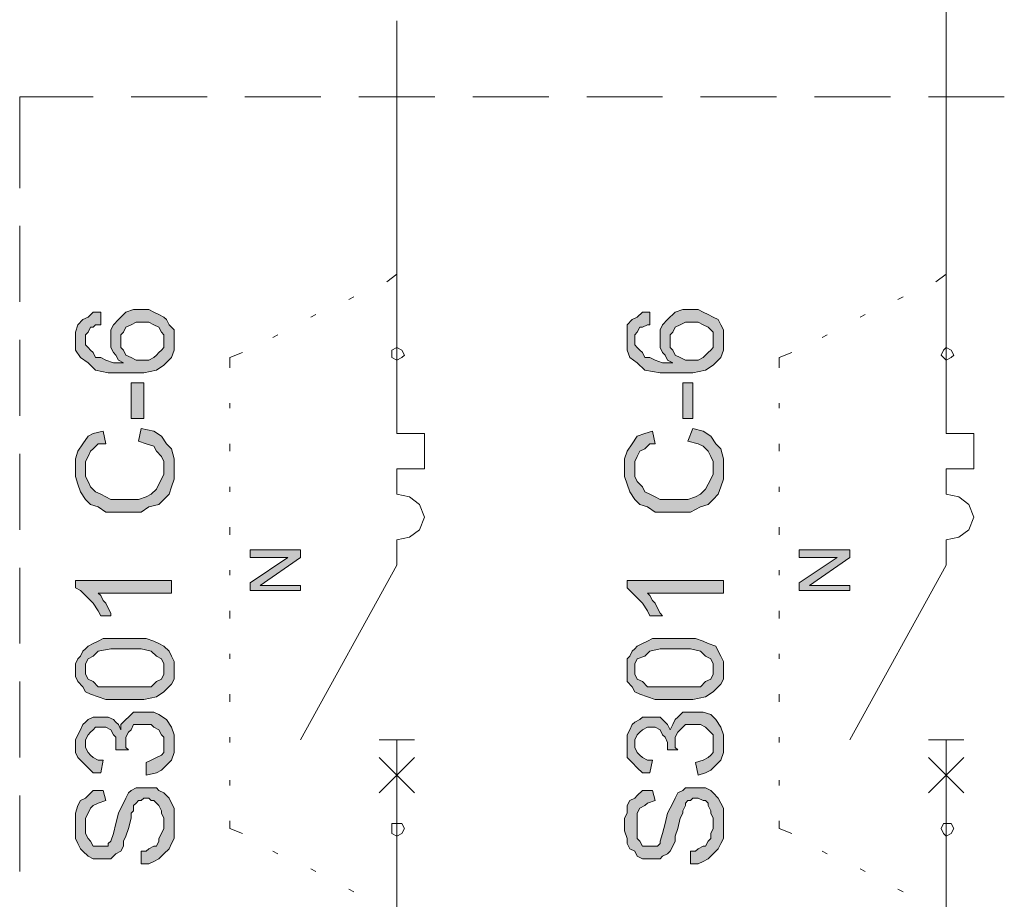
# Model space of a CAD drawing. Header units: millimetres. Extents: x 74583 to 75292, y 11361 to 11727.
# Tile 73 of 85: x 75211.61 to 75215.72, y 11714.7 to 11718.38. Entities that reach past the tile are written whole.
import ezdxf

# ---------------------------------------------------------------- set-up
doc = ezdxf.new("R2010")
doc.units = ezdxf.units.MM
doc.layers.add('C00-00-00', color=7, linetype='Continuous')

msp = doc.modelspace()

# ---------------------------------------------------------------- hatches: boundary and pattern name
at = {"layer": 'C00-00-00'}
h = msp.add_hatch(color=256, dxfattribs=at)
h.paths.add_polyline_path([(75211.944, 11717.1528), (75211.944, 11717.0999), (75211.9228, 11717.0999), (75211.9122, 11717.0893), (75211.9016, 11717.0893), (75211.8911, 11717.0681), (75211.8805, 11717.0575), (75211.8805, 11717.0152), (75211.8911, 11717.0046), (75211.9016, 11716.994), (75211.9122, 11716.9835), (75211.9228, 11716.9623), (75211.944, 11716.9623), (75211.9651, 11716.9517), (75211.9969, 11716.9411), (75212.0392, 11716.9411), (75212.0181, 11716.9517), (75212.0075, 11716.9729), (75211.9969, 11716.9835), (75211.9863, 11717.0046), (75211.9863, 11717.0787), (75211.9969, 11717.0999), (75212.0181, 11717.121), (75212.0498, 11717.1528), (75212.0816, 11717.1634), (75212.1451, 11717.1634), (75212.1662, 11717.1528), (75212.1874, 11717.1422), (75212.2086, 11717.1316), (75212.2191, 11717.121), (75212.2297, 11717.0999), (75212.2509, 11717.0787), (75212.2509, 11716.994), (75212.2403, 11716.9623), (75212.2086, 11716.9305), (75212.1768, 11716.9094), (75212.1239, 11716.8988), (75211.9757, 11716.8988), (75211.9228, 11716.9094), (75211.8911, 11716.9411), (75211.8593, 11716.9623), (75211.8381, 11716.994), (75211.8381, 11717.0681), (75211.8487, 11717.0999), (75211.8699, 11717.121), (75211.8911, 11717.1316), (75211.9122, 11717.1528)])
h.paths.add_polyline_path([(75212.1133, 11716.9517), (75212.1451, 11716.9517), (75212.1662, 11716.9623), (75212.1768, 11716.9729), (75212.1874, 11716.9835), (75212.198, 11716.994), (75212.2086, 11717.0046), (75212.2086, 11717.0575), (75212.198, 11717.0681), (75212.1874, 11717.0893), (75212.1662, 11717.0999), (75212.1451, 11717.1105), (75212.0921, 11717.1105), (75212.071, 11717.0999), (75212.0498, 11717.0893), (75212.0392, 11717.0681), (75212.0286, 11717.0575), (75212.0286, 11717.0046), (75212.0392, 11716.994), (75212.0498, 11716.9729), (75212.071, 11716.9623), (75212.0921, 11716.9517)])
h = msp.add_hatch(color=256, dxfattribs=at)
h.paths.add_polyline_path([(75214.2406, 11717.1528), (75214.2406, 11717.0999), (75214.23, 11717.0999), (75214.2088, 11717.0893), (75214.1982, 11717.0893), (75214.1876, 11717.0681), (75214.1771, 11717.0575), (75214.1771, 11717.0152), (75214.1876, 11717.0046), (75214.1982, 11716.994), (75214.2088, 11716.9835), (75214.2194, 11716.9623), (75214.2406, 11716.9623), (75214.2617, 11716.9517), (75214.2935, 11716.9411), (75214.3358, 11716.9411), (75214.3146, 11716.9517), (75214.3041, 11716.9729), (75214.2935, 11716.9835), (75214.2829, 11717.0046), (75214.2829, 11717.0787), (75214.2935, 11717.0999), (75214.3146, 11717.121), (75214.3464, 11717.1528), (75214.3781, 11717.1634), (75214.4416, 11717.1634), (75214.4628, 11717.1528), (75214.484, 11717.1422), (75214.5051, 11717.1316), (75214.5263, 11717.121), (75214.5369, 11717.0999), (75214.5475, 11717.0787), (75214.5475, 11716.994), (75214.5369, 11716.9623), (75214.5051, 11716.9305), (75214.4734, 11716.9094), (75214.4205, 11716.8988), (75214.2829, 11716.8988), (75214.2194, 11716.9094), (75214.1876, 11716.9411), (75214.1559, 11716.9623), (75214.1453, 11716.994), (75214.1453, 11717.0999), (75214.1665, 11717.121), (75214.1876, 11717.1316), (75214.2088, 11717.1528)])
h.paths.add_polyline_path([(75214.4099, 11716.9517), (75214.4416, 11716.9517), (75214.4628, 11716.9623), (75214.4734, 11716.9729), (75214.484, 11716.9835), (75214.4946, 11716.994), (75214.5051, 11717.0046), (75214.5051, 11717.0681), (75214.484, 11717.0893), (75214.4628, 11717.0999), (75214.4416, 11717.1105), (75214.3887, 11717.1105), (75214.3676, 11717.0999), (75214.3464, 11717.0893), (75214.3358, 11717.0681), (75214.3252, 11717.0575), (75214.3252, 11717.0046), (75214.3358, 11716.994), (75214.3464, 11716.9729), (75214.3676, 11716.9623), (75214.3887, 11716.9517)])
h = msp.add_hatch(color=256, dxfattribs=at)
h.dxf.hatch_style = 2
h.paths.add_polyline_path([(75212.1239, 11716.7083), (75212.1239, 11716.8565), (75212.071, 11716.8565), (75212.071, 11716.7083)])
h = msp.add_hatch(color=256, dxfattribs=at)
h.dxf.hatch_style = 2
h.paths.add_polyline_path([(75214.4205, 11716.7083), (75214.4205, 11716.8565), (75214.3781, 11716.8565), (75214.3781, 11716.7083)])
h = msp.add_hatch(color=256, dxfattribs=at)
h.dxf.hatch_style = 2
h.paths.add_polyline_path([(75212.1027, 11716.613), (75212.1133, 11716.666), (75212.1662, 11716.6554), (75212.198, 11716.6342), (75212.2191, 11716.6025), (75212.2403, 11716.5813), (75212.2509, 11716.539), (75212.2509, 11716.4543), (75212.2403, 11716.4225), (75212.2297, 11716.3908), (75212.2086, 11716.3696), (75212.1874, 11716.3485), (75212.1451, 11716.3379), (75212.1133, 11716.3167), (75211.9651, 11716.3167), (75211.9334, 11716.3379), (75211.9016, 11716.3485), (75211.8805, 11716.3696), (75211.8593, 11716.4014), (75211.8487, 11716.4331), (75211.8381, 11716.4649), (75211.8381, 11716.539), (75211.8487, 11716.5707), (75211.8699, 11716.6025), (75211.8911, 11716.6342), (75211.9122, 11716.6448), (75211.9546, 11716.6554), (75211.9651, 11716.6025), (75211.9334, 11716.6025), (75211.9122, 11716.5813), (75211.9016, 11716.5707), (75211.8911, 11716.5495), (75211.8805, 11716.5284), (75211.8805, 11716.4649), (75211.8911, 11716.4437), (75211.9016, 11716.4225), (75211.9228, 11716.4014), (75211.944, 11716.3908), (75211.9651, 11716.3802), (75211.9863, 11716.3696), (75212.1027, 11716.3696), (75212.1345, 11716.3802), (75212.1556, 11716.3908), (75212.1768, 11716.412), (75212.1874, 11716.4331), (75212.198, 11716.4543), (75212.2086, 11716.4755), (75212.2086, 11716.5284), (75212.198, 11716.5495), (75212.1768, 11716.5707), (75212.1662, 11716.5919), (75212.1345, 11716.6025)])
h = msp.add_hatch(color=256, dxfattribs=at)
h.dxf.hatch_style = 2
h.paths.add_polyline_path([(75214.3993, 11716.613), (75214.4205, 11716.666), (75214.4628, 11716.6554), (75214.4946, 11716.6342), (75214.5157, 11716.6025), (75214.5369, 11716.5813), (75214.5475, 11716.539), (75214.5475, 11716.4543), (75214.5369, 11716.4225), (75214.5263, 11716.3908), (75214.5051, 11716.3696), (75214.484, 11716.3485), (75214.4522, 11716.3379), (75214.4099, 11716.3167), (75214.2617, 11716.3167), (75214.23, 11716.3379), (75214.1982, 11716.3485), (75214.1771, 11716.3696), (75214.1559, 11716.4014), (75214.1453, 11716.4331), (75214.1347, 11716.4649), (75214.1347, 11716.539), (75214.1453, 11716.5707), (75214.1665, 11716.6025), (75214.1876, 11716.6342), (75214.2194, 11716.6448), (75214.2511, 11716.6554), (75214.2617, 11716.6025), (75214.2406, 11716.6025), (75214.2194, 11716.5813), (75214.1982, 11716.5707), (75214.1876, 11716.5495), (75214.1771, 11716.5284), (75214.1771, 11716.4649), (75214.1876, 11716.4437), (75214.2088, 11716.4225), (75214.2194, 11716.4014), (75214.2406, 11716.3908), (75214.2617, 11716.3802), (75214.2829, 11716.3696), (75214.3993, 11716.3696), (75214.4311, 11716.3802), (75214.4522, 11716.3908), (75214.4734, 11716.412), (75214.484, 11716.4331), (75214.4946, 11716.4543), (75214.5051, 11716.4755), (75214.5051, 11716.5284), (75214.4946, 11716.5495), (75214.484, 11716.5707), (75214.4628, 11716.5919), (75214.4416, 11716.6025)])
h = msp.add_hatch(color=256, dxfattribs=at)
h.dxf.hatch_style = 2
h.paths.add_polyline_path([(75212.7801, 11715.9886), (75212.5684, 11715.9886), (75212.5684, 11716.0204), (75212.7271, 11716.1262), (75212.5684, 11716.1262), (75212.5684, 11716.158), (75212.7801, 11716.158), (75212.7801, 11716.1262), (75212.6107, 11716.0098), (75212.7801, 11716.0098)])
h = msp.add_hatch(color=256, dxfattribs=at)
h.dxf.hatch_style = 2
h.paths.add_polyline_path([(75215.0766, 11715.9886), (75214.865, 11715.9886), (75214.865, 11716.0204), (75215.0237, 11716.1262), (75214.865, 11716.1262), (75214.865, 11716.158), (75215.0766, 11716.158), (75215.0766, 11716.1262), (75214.9073, 11716.0098), (75215.0766, 11716.0098)])
h = msp.add_hatch(color=256, dxfattribs=at)
h.dxf.hatch_style = 2
h.paths.add_polyline_path([(75212.2403, 11716.031), (75212.2403, 11715.978), (75211.9334, 11715.978), (75211.944, 11715.9675), (75211.9546, 11715.9463), (75211.9651, 11715.9357), (75211.9757, 11715.9145), (75211.9863, 11715.8934), (75211.9863, 11715.8828), (75211.944, 11715.8828), (75211.9334, 11715.904), (75211.9122, 11715.9357), (75211.9016, 11715.9463), (75211.8805, 11715.9675), (75211.8593, 11715.9886), (75211.8381, 11715.9992), (75211.8381, 11716.031)])
h = msp.add_hatch(color=256, dxfattribs=at)
h.dxf.hatch_style = 2
h.paths.add_polyline_path([(75214.5475, 11716.031), (75214.5475, 11715.978), (75214.23, 11715.978), (75214.2406, 11715.9675), (75214.2511, 11715.9463), (75214.2617, 11715.9357), (75214.2723, 11715.9145), (75214.2829, 11715.8934), (75214.2935, 11715.8828), (75214.2406, 11715.8828), (75214.23, 11715.904), (75214.2088, 11715.9357), (75214.1982, 11715.9463), (75214.1771, 11715.9675), (75214.1559, 11715.9886), (75214.1453, 11715.9992), (75214.1453, 11716.031)])
h = msp.add_hatch(color=256, dxfattribs=at)
h.paths.add_polyline_path([(75212.0498, 11715.5335), (75211.9651, 11715.5335), (75211.9334, 11715.5441), (75211.9016, 11715.5547), (75211.8805, 11715.5653), (75211.8699, 11715.5865), (75211.8487, 11715.6076), (75211.8381, 11715.6288), (75211.8381, 11715.6817), (75211.8487, 11715.7029), (75211.8593, 11715.7135), (75211.8699, 11715.7346), (75211.8805, 11715.7452), (75211.8911, 11715.7558), (75211.9122, 11715.7664), (75211.9334, 11715.777), (75211.9546, 11715.7875), (75212.1345, 11715.7875), (75212.1662, 11715.777), (75212.1874, 11715.7664), (75212.2086, 11715.7558), (75212.2297, 11715.7346), (75212.2403, 11715.7135), (75212.2509, 11715.6923), (75212.2509, 11715.6182), (75212.2403, 11715.597), (75212.2086, 11715.5653), (75212.1768, 11715.5441), (75212.1239, 11715.5335)])
h.paths.add_polyline_path([(75212.0498, 11715.5865), (75212.1556, 11715.5865), (75212.1768, 11715.6076), (75212.198, 11715.6182), (75212.2086, 11715.6394), (75212.2086, 11715.6817), (75212.198, 11715.7029), (75212.1768, 11715.7135), (75212.1556, 11715.7346), (75212.1133, 11715.7452), (75211.9863, 11715.7452), (75211.9334, 11715.7346), (75211.9122, 11715.7135), (75211.8911, 11715.7029), (75211.8805, 11715.6817), (75211.8805, 11715.6394), (75211.8911, 11715.6182), (75211.9122, 11715.6076), (75211.9334, 11715.5865)])
h = msp.add_hatch(color=256, dxfattribs=at)
h.paths.add_polyline_path([(75214.3464, 11715.5335), (75214.2617, 11715.5335), (75214.23, 11715.5441), (75214.1982, 11715.5547), (75214.1771, 11715.5653), (75214.1665, 11715.5865), (75214.1453, 11715.6076), (75214.1453, 11715.7029), (75214.1559, 11715.7135), (75214.1665, 11715.7346), (75214.1771, 11715.7452), (75214.1876, 11715.7558), (75214.2088, 11715.7664), (75214.23, 11715.777), (75214.2511, 11715.7875), (75214.4311, 11715.7875), (75214.4628, 11715.777), (75214.484, 11715.7664), (75214.5157, 11715.7558), (75214.5263, 11715.7346), (75214.5369, 11715.7135), (75214.5475, 11715.6923), (75214.5475, 11715.6182), (75214.5369, 11715.597), (75214.5051, 11715.5653), (75214.4734, 11715.5441), (75214.4205, 11715.5335)])
h.paths.add_polyline_path([(75214.3464, 11715.5865), (75214.4522, 11715.5865), (75214.4734, 11715.6076), (75214.4946, 11715.6182), (75214.5051, 11715.6394), (75214.5051, 11715.6817), (75214.4946, 11715.7029), (75214.4734, 11715.7135), (75214.4522, 11715.7346), (75214.4099, 11715.7452), (75214.2829, 11715.7452), (75214.2406, 11715.7346), (75214.2194, 11715.7135), (75214.1876, 11715.7029), (75214.1771, 11715.6817), (75214.1771, 11715.6394), (75214.1876, 11715.6182), (75214.2088, 11715.6076), (75214.23, 11715.5865)])
h = msp.add_hatch(color=256, dxfattribs=at)
h.dxf.hatch_style = 2
h.paths.add_polyline_path([(75212.1345, 11715.216), (75212.1345, 11715.269), (75212.1556, 11715.2795), (75212.1768, 11715.2901), (75212.198, 11715.3007), (75212.2086, 11715.3113), (75212.2086, 11715.3748), (75212.198, 11715.3854), (75212.1874, 11715.4065), (75212.1662, 11715.4171), (75212.1556, 11715.4277), (75212.0816, 11715.4277), (75212.071, 11715.4065), (75212.0604, 11715.396), (75212.0498, 11715.3748), (75212.0498, 11715.3325), (75212.0604, 11715.3219), (75212.0075, 11715.3219), (75212.0075, 11715.3748), (75211.9969, 11715.3854), (75211.9863, 11715.4065), (75211.9651, 11715.4171), (75211.9228, 11715.4171), (75211.9122, 11715.4065), (75211.9016, 11715.396), (75211.8911, 11715.3854), (75211.8805, 11715.3642), (75211.8805, 11715.3325), (75211.8911, 11715.3113), (75211.9016, 11715.3007), (75211.9122, 11715.2901), (75211.9334, 11715.2795), (75211.9546, 11715.2795), (75211.944, 11715.2266), (75211.9122, 11715.2266), (75211.8911, 11715.2478), (75211.8699, 11715.269), (75211.8487, 11715.2901), (75211.8381, 11715.3113), (75211.8381, 11715.3642), (75211.8487, 11715.3854), (75211.8593, 11715.4065), (75211.8699, 11715.4277), (75211.8805, 11715.4383), (75211.8911, 11715.4489), (75211.9122, 11715.4595), (75211.9757, 11715.4595), (75211.9969, 11715.4489), (75212.0075, 11715.4383), (75212.0181, 11715.4277), (75212.0286, 11715.4065), (75212.0286, 11715.4277), (75212.0498, 11715.4489), (75212.0604, 11715.4595), (75212.0816, 11715.4806), (75212.1662, 11715.4806), (75212.1874, 11715.47), (75212.2191, 11715.4489), (75212.2403, 11715.4171), (75212.2509, 11715.3854), (75212.2509, 11715.3113), (75212.2403, 11715.2795), (75212.2191, 11715.2584), (75212.198, 11715.2372), (75212.1768, 11715.2266)])
h = msp.add_hatch(color=256, dxfattribs=at)
h.dxf.hatch_style = 2
h.paths.add_polyline_path([(75214.4416, 11715.216), (75214.4311, 11715.269), (75214.4628, 11715.2795), (75214.484, 11715.2901), (75214.4946, 11715.3007), (75214.5051, 11715.3113), (75214.5051, 11715.3854), (75214.484, 11715.4065), (75214.4734, 11715.4171), (75214.4522, 11715.4277), (75214.3887, 11715.4277), (75214.3676, 11715.4065), (75214.357, 11715.396), (75214.3464, 11715.3748), (75214.3464, 11715.3325), (75214.357, 11715.3219), (75214.3146, 11715.3219), (75214.3146, 11715.3536), (75214.3041, 11715.3748), (75214.2935, 11715.3854), (75214.2829, 11715.4065), (75214.2617, 11715.4171), (75214.23, 11715.4171), (75214.2088, 11715.4065), (75214.1982, 11715.396), (75214.1876, 11715.3854), (75214.1771, 11715.3642), (75214.1771, 11715.3325), (75214.1876, 11715.3113), (75214.1982, 11715.3007), (75214.2088, 11715.2901), (75214.23, 11715.2795), (75214.2511, 11715.2795), (75214.2406, 11715.2266), (75214.2088, 11715.2266), (75214.1876, 11715.2478), (75214.1665, 11715.269), (75214.1453, 11715.2901), (75214.1453, 11715.3854), (75214.1559, 11715.4065), (75214.1665, 11715.4277), (75214.1771, 11715.4383), (75214.1982, 11715.4489), (75214.2088, 11715.4595), (75214.2829, 11715.4595), (75214.2935, 11715.4489), (75214.3041, 11715.4383), (75214.3146, 11715.4277), (75214.3252, 11715.4065), (75214.3358, 11715.4277), (75214.3464, 11715.4489), (75214.357, 11715.4595), (75214.3781, 11715.4806), (75214.4628, 11715.4806), (75214.4946, 11715.47), (75214.5157, 11715.4489), (75214.5369, 11715.4171), (75214.5475, 11715.3854), (75214.5475, 11715.3113), (75214.5369, 11715.2795), (75214.5157, 11715.2584), (75214.4946, 11715.2372), (75214.4734, 11715.2266)])
h = msp.add_hatch(color=256, dxfattribs=at)
h.dxf.hatch_style = 2
h.paths.add_polyline_path([(75212.1133, 11714.8456), (75212.1133, 11714.8985), (75212.1345, 11714.8985), (75212.1451, 11714.9091), (75212.1662, 11714.9197), (75212.1768, 11714.9197), (75212.1874, 11714.9409), (75212.1874, 11714.9515), (75212.198, 11714.9726), (75212.2086, 11714.9938), (75212.2086, 11715.0361), (75212.198, 11715.0573), (75212.198, 11715.0679), (75212.1874, 11715.089), (75212.1768, 11715.0996), (75212.1662, 11715.1102), (75212.1556, 11715.1102), (75212.1451, 11715.1208), (75212.1239, 11715.1208), (75212.1133, 11715.1102), (75212.1027, 11715.1102), (75212.0921, 11715.0996), (75212.0816, 11715.089), (75212.0816, 11715.0679), (75212.071, 11715.0573), (75212.071, 11715.0361), (75212.0604, 11714.9938), (75212.0498, 11714.962), (75212.0392, 11714.9409), (75212.0392, 11714.9197), (75212.0286, 11714.8985), (75212.0075, 11714.888), (75211.9969, 11714.8774), (75211.9863, 11714.8668), (75211.9122, 11714.8668), (75211.8911, 11714.8774), (75211.8699, 11714.8985), (75211.8593, 11714.9091), (75211.8487, 11714.9303), (75211.8381, 11714.9515), (75211.8381, 11715.0573), (75211.8487, 11715.089), (75211.8593, 11715.1102), (75211.8805, 11715.1208), (75211.8911, 11715.1314), (75211.9122, 11715.1525), (75211.9546, 11715.1525), (75211.9651, 11715.1102), (75211.9334, 11715.0996), (75211.9122, 11715.089), (75211.9016, 11715.0785), (75211.8911, 11715.0573), (75211.8805, 11715.0361), (75211.8805, 11714.9726), (75211.8911, 11714.9515), (75211.9016, 11714.9409), (75211.9122, 11714.9197), (75211.9757, 11714.9197), (75211.9757, 11714.9303), (75211.9863, 11714.9409), (75211.9969, 11714.9726), (75212.0075, 11715.015), (75212.0181, 11715.0573), (75212.0286, 11715.0785), (75212.0392, 11715.0996), (75212.0498, 11715.1208), (75212.0604, 11715.142), (75212.071, 11715.1525), (75212.0921, 11715.1631), (75212.1768, 11715.1631), (75212.1874, 11715.1525), (75212.2086, 11715.142), (75212.2297, 11715.1208), (75212.2403, 11715.0996), (75212.2509, 11715.0785), (75212.2509, 11714.9515), (75212.2403, 11714.9303), (75212.2297, 11714.9091), (75212.2086, 11714.888), (75212.1874, 11714.8668), (75212.1662, 11714.8562), (75212.1451, 11714.8456)])
h = msp.add_hatch(color=256, dxfattribs=at)
h.dxf.hatch_style = 2
h.paths.add_polyline_path([(75214.4099, 11714.8456), (75214.4099, 11714.8985), (75214.4311, 11714.8985), (75214.4416, 11714.9091), (75214.4628, 11714.9197), (75214.4734, 11714.9197), (75214.484, 11714.9409), (75214.4946, 11714.9515), (75214.4946, 11714.9726), (75214.5051, 11714.9938), (75214.5051, 11715.0361), (75214.4946, 11715.0573), (75214.4946, 11715.0679), (75214.484, 11715.089), (75214.484, 11715.0996), (75214.4734, 11715.1102), (75214.4628, 11715.1102), (75214.4416, 11715.1208), (75214.4205, 11715.1208), (75214.4099, 11715.1102), (75214.3993, 11715.1102), (75214.3887, 11715.0996), (75214.3887, 11715.089), (75214.3781, 11715.0679), (75214.3781, 11715.0573), (75214.3676, 11715.0361), (75214.357, 11714.9938), (75214.3464, 11714.962), (75214.3464, 11714.9409), (75214.3358, 11714.9197), (75214.3252, 11714.8985), (75214.3146, 11714.888), (75214.2935, 11714.8774), (75214.2829, 11714.8668), (75214.2088, 11714.8668), (75214.1876, 11714.8774), (75214.1771, 11714.8985), (75214.1559, 11714.9091), (75214.1453, 11714.9303), (75214.1453, 11714.9515), (75214.1347, 11714.9832), (75214.1347, 11715.0361), (75214.1453, 11715.0573), (75214.1453, 11715.089), (75214.1559, 11715.1102), (75214.1771, 11715.1208), (75214.1876, 11715.1314), (75214.2088, 11715.1525), (75214.2511, 11715.1525), (75214.2617, 11715.1102), (75214.23, 11715.0996), (75214.2194, 11715.089), (75214.1982, 11715.0785), (75214.1876, 11715.0573), (75214.1876, 11714.9515), (75214.1982, 11714.9409), (75214.2088, 11714.9197), (75214.2723, 11714.9197), (75214.2829, 11714.9303), (75214.2829, 11714.9409), (75214.2935, 11714.9726), (75214.3041, 11715.015), (75214.3146, 11715.0573), (75214.3252, 11715.0785), (75214.3358, 11715.0996), (75214.3464, 11715.1208), (75214.357, 11715.142), (75214.3781, 11715.1525), (75214.3887, 11715.1631), (75214.4734, 11715.1631), (75214.4946, 11715.1525), (75214.5051, 11715.142), (75214.5263, 11715.1208), (75214.5369, 11715.0996), (75214.5475, 11715.0785), (75214.5475, 11714.9515), (75214.5369, 11714.9303), (75214.5263, 11714.9091), (75214.5051, 11714.888), (75214.484, 11714.8668), (75214.4628, 11714.8562), (75214.4416, 11714.8456)])

# ---------------------------------------------------------------- linework, layer by layer
at = {"layer": 'C00-00-00', "lineweight": 0}
for points in [[(75215.4788, 11717.6608), (75215.4788, 11719.4282)], [(75213.1822, 11717.6608), (75213.1822, 11718.3699)], [(75211.9122, 11718.0524), (75211.6053, 11718.0524)], [(75211.6053, 11718.0524), (75211.6053, 11717.6714)], [(75212.3885, 11718.0524), (75212.071, 11718.0524)], [(75212.8647, 11718.0524), (75212.5472, 11718.0524)], [(75213.341, 11718.0524), (75213.0235, 11718.0524)], [(75213.8172, 11718.0524), (75213.4997, 11718.0524)], [(75214.2935, 11718.0524), (75213.976, 11718.0524)], [(75214.7697, 11718.0524), (75214.4522, 11718.0524)], [(75215.246, 11718.0524), (75214.9285, 11718.0524)], [(75215.7222, 11718.0524), (75215.4047, 11718.0524)], [(75213.1822, 11717.3115), (75213.1822, 11717.6608)], [(75215.4788, 11717.3115), (75215.4788, 11717.6608)], [(75211.6053, 11717.5126), (75211.6053, 11717.1951)], [(75213.1822, 11717.3115), (75213.1399, 11717.2798)], [(75213.1822, 11717.3115), (75213.1822, 11716.9729)], [(75213.1822, 11717.3115), (75213.1822, 11716.9729)], [(75215.4788, 11717.3115), (75215.4365, 11717.2798)], [(75215.4788, 11717.3115), (75215.4788, 11716.9729)], [(75215.4788, 11717.3115), (75215.4788, 11716.9729)], [(75213.0023, 11717.2163), (75212.9811, 11717.2057)], [(75215.2989, 11717.2163), (75215.2777, 11717.2057)], [(75212.8436, 11717.1422), (75212.8224, 11717.1316)], [(75215.1401, 11717.1422), (75215.119, 11717.1316)], [(75211.6053, 11717.0364), (75211.6053, 11716.7189)], [(75212.6848, 11717.0575), (75212.6636, 11717.047)], [(75214.9814, 11717.0575), (75214.9602, 11717.047)], [(75212.5366, 11716.9835), (75212.4837, 11716.9623)], [(75212.4837, 11716.9623), (75212.4837, 11716.92)], [(75213.1822, 11716.6448), (75213.1822, 11716.9729)], [(75213.1822, 11716.6448), (75213.1822, 11716.9729)], [(75214.8332, 11716.9835), (75214.7803, 11716.9623)], [(75214.7803, 11716.9623), (75214.7803, 11716.92)], [(75215.4788, 11716.6448), (75215.4788, 11716.9729)], [(75215.4788, 11716.6448), (75215.4788, 11716.9729)], [(75212.4837, 11716.7718), (75212.4837, 11716.7506)], [(75214.7803, 11716.7718), (75214.7803, 11716.7506)], [(75213.2986, 11716.6448), (75213.1822, 11716.6448)], [(75213.2986, 11716.6448), (75213.1822, 11716.6448)], [(75213.2986, 11716.4966), (75213.2986, 11716.6448)], [(75213.2986, 11716.4966), (75213.2986, 11716.6448)], [(75215.5952, 11716.6448), (75215.4788, 11716.6448)], [(75215.5952, 11716.6448), (75215.4788, 11716.6448)], [(75215.5952, 11716.4966), (75215.5952, 11716.6448)], [(75215.5952, 11716.4966), (75215.5952, 11716.6448)], [(75212.4837, 11716.6025), (75212.4837, 11716.5707)], [(75214.7803, 11716.6025), (75214.7803, 11716.5707)], [(75211.6053, 11716.5601), (75211.6053, 11716.2426)], [(75213.1822, 11716.3908), (75213.1822, 11716.4966)], [(75213.1822, 11716.4966), (75213.2986, 11716.4966)], [(75213.1822, 11716.3908), (75213.1822, 11716.4966)], [(75213.1822, 11716.4966), (75213.2986, 11716.4966)], [(75215.4788, 11716.3908), (75215.4788, 11716.4966)], [(75215.4788, 11716.4966), (75215.5952, 11716.4966)], [(75215.4788, 11716.3908), (75215.4788, 11716.4966)], [(75215.4788, 11716.4966), (75215.5952, 11716.4966)], [(75212.4837, 11716.4225), (75212.4837, 11716.4014)], [(75214.7803, 11716.4225), (75214.7803, 11716.4014)], [(75213.1822, 11716.3908), (75213.2351, 11716.3802), (75213.2775, 11716.3485), (75213.2986, 11716.2955), (75213.2775, 11716.2426), (75213.2351, 11716.2109), (75213.1822, 11716.2003)], [(75213.1822, 11716.3908), (75213.2351, 11716.3802), (75213.2775, 11716.3485), (75213.2986, 11716.2955), (75213.2775, 11716.2426), (75213.2351, 11716.2109), (75213.1822, 11716.2003)], [(75215.4788, 11716.3908), (75215.5317, 11716.3802), (75215.5741, 11716.3485), (75215.5952, 11716.2955), (75215.5741, 11716.2426), (75215.5317, 11716.2109), (75215.4788, 11716.2003)], [(75215.4788, 11716.3908), (75215.5317, 11716.3802), (75215.5741, 11716.3485), (75215.5952, 11716.2955), (75215.5741, 11716.2426), (75215.5317, 11716.2109), (75215.4788, 11716.2003)], [(75212.4837, 11716.2532), (75212.4837, 11716.2215)], [(75214.7803, 11716.2532), (75214.7803, 11716.2215)], [(75213.1822, 11716.0945), (75213.1822, 11716.2003)], [(75213.1822, 11716.0945), (75213.1822, 11716.2003)], [(75215.4788, 11716.0945), (75215.4788, 11716.2003)], [(75215.4788, 11716.0945), (75215.4788, 11716.2003)], [(75212.7801, 11715.3642), (75213.1822, 11716.0945)], [(75212.7801, 11715.3642), (75213.1822, 11716.0945)], [(75215.0766, 11715.3642), (75215.4788, 11716.0945)], [(75215.0766, 11715.3642), (75215.4788, 11716.0945)], [(75211.6053, 11716.0839), (75211.6053, 11715.7664)], [(75212.4837, 11716.0733), (75212.4837, 11716.0521)], [(75214.7803, 11716.0733), (75214.7803, 11716.0521)], [(75212.4837, 11715.904), (75212.4837, 11715.8722)], [(75214.7803, 11715.904), (75214.7803, 11715.8722)], [(75212.4837, 11715.724), (75212.4837, 11715.7029)], [(75214.7803, 11715.724), (75214.7803, 11715.7029)], [(75211.6053, 11715.6076), (75211.6053, 11715.2901)], [(75212.4837, 11715.5547), (75212.4837, 11715.523)], [(75214.7803, 11715.5547), (75214.7803, 11715.523)], [(75212.4837, 11715.3748), (75212.4837, 11715.3536)], [(75213.1081, 11715.3642), (75213.2563, 11715.3642)], [(75213.1081, 11715.3642), (75213.2563, 11715.3642)], [(75213.1822, 11715.2901), (75213.1822, 11715.3642)], [(75213.1822, 11715.2901), (75213.1822, 11715.3642)], [(75214.7803, 11715.3748), (75214.7803, 11715.3536)], [(75215.4047, 11715.3642), (75215.5529, 11715.3642)], [(75215.4047, 11715.3642), (75215.5529, 11715.3642)], [(75215.4788, 11715.2901), (75215.4788, 11715.3642)], [(75215.4788, 11715.2901), (75215.4788, 11715.3642)], [(75213.2563, 11715.142), (75213.1081, 11715.2901)], [(75213.1081, 11715.142), (75213.2563, 11715.2901)], [(75213.2563, 11715.142), (75213.1081, 11715.2901)], [(75213.1081, 11715.142), (75213.2563, 11715.2901)], [(75213.1822, 11714.9938), (75213.1822, 11715.2901)], [(75213.1822, 11714.9938), (75213.1822, 11715.2901)], [(75215.5529, 11715.142), (75215.4047, 11715.2901)], [(75215.4047, 11715.142), (75215.5529, 11715.2901)], [(75215.5529, 11715.142), (75215.4047, 11715.2901)], [(75215.4047, 11715.142), (75215.5529, 11715.2901)], [(75215.4788, 11714.9938), (75215.4788, 11715.2901)], [(75215.4788, 11714.9938), (75215.4788, 11715.2901)], [(75212.4837, 11715.1949), (75212.4837, 11715.1737)], [(75214.7803, 11715.1949), (75214.7803, 11715.1737)], [(75211.6053, 11715.1314), (75211.6053, 11714.8139)], [(75212.4837, 11715.0255), (75212.4837, 11714.9938)], [(75214.7803, 11715.0255), (75214.7803, 11714.9938)], [(75212.4837, 11714.9938), (75212.5366, 11714.9726)], [(75213.1822, 11714.9938), (75213.1822, 11714.6445)], [(75213.1822, 11714.9938), (75213.1822, 11714.6445)], [(75214.7803, 11714.9938), (75214.8332, 11714.9726)], [(75215.4788, 11714.9938), (75215.4788, 11714.6445)], [(75215.4788, 11714.9938), (75215.4788, 11714.6445)], [(75212.6636, 11714.8985), (75212.6848, 11714.888)], [(75214.9602, 11714.8985), (75214.9814, 11714.888)], [(75212.8224, 11714.8245), (75212.8436, 11714.8139)], [(75215.119, 11714.8245), (75215.1401, 11714.8139)], [(75212.9811, 11714.7398), (75213.0023, 11714.7292)], [(75215.2777, 11714.7398), (75215.2989, 11714.7292)]]:
    msp.add_lwpolyline(points, dxfattribs=at)
for points in [[(75211.944, 11717.1528), (75211.944, 11717.0999), (75211.9228, 11717.0999), (75211.9122, 11717.0893), (75211.9016, 11717.0893), (75211.8911, 11717.0681), (75211.8805, 11717.0575), (75211.8805, 11717.0152), (75211.8911, 11717.0046), (75211.9016, 11716.994), (75211.9122, 11716.9835), (75211.9228, 11716.9623), (75211.944, 11716.9623), (75211.9651, 11716.9517), (75211.9969, 11716.9411), (75212.0392, 11716.9411), (75212.0181, 11716.9517), (75212.0075, 11716.9729), (75211.9969, 11716.9835), (75211.9863, 11717.0046), (75211.9863, 11717.0787), (75211.9969, 11717.0999), (75212.0181, 11717.121), (75212.0498, 11717.1528), (75212.0816, 11717.1634), (75212.1451, 11717.1634), (75212.1662, 11717.1528), (75212.1874, 11717.1422), (75212.2086, 11717.1316), (75212.2191, 11717.121), (75212.2297, 11717.0999), (75212.2509, 11717.0787), (75212.2509, 11716.994), (75212.2403, 11716.9623), (75212.2086, 11716.9305), (75212.1768, 11716.9094), (75212.1239, 11716.8988), (75211.9757, 11716.8988), (75211.9228, 11716.9094), (75211.8911, 11716.9411), (75211.8593, 11716.9623), (75211.8381, 11716.994), (75211.8381, 11717.0681), (75211.8487, 11717.0999), (75211.8699, 11717.121), (75211.8911, 11717.1316), (75211.9122, 11717.1528)], [(75214.2406, 11717.1528), (75214.2406, 11717.0999), (75214.23, 11717.0999), (75214.2088, 11717.0893), (75214.1982, 11717.0893), (75214.1876, 11717.0681), (75214.1771, 11717.0575), (75214.1771, 11717.0152), (75214.1876, 11717.0046), (75214.1982, 11716.994), (75214.2088, 11716.9835), (75214.2194, 11716.9623), (75214.2406, 11716.9623), (75214.2617, 11716.9517), (75214.2935, 11716.9411), (75214.3358, 11716.9411), (75214.3146, 11716.9517), (75214.3041, 11716.9729), (75214.2935, 11716.9835), (75214.2829, 11717.0046), (75214.2829, 11717.0787), (75214.2935, 11717.0999), (75214.3146, 11717.121), (75214.3464, 11717.1528), (75214.3781, 11717.1634), (75214.4416, 11717.1634), (75214.4628, 11717.1528), (75214.484, 11717.1422), (75214.5051, 11717.1316), (75214.5263, 11717.121), (75214.5369, 11717.0999), (75214.5475, 11717.0787), (75214.5475, 11716.994), (75214.5369, 11716.9623), (75214.5051, 11716.9305), (75214.4734, 11716.9094), (75214.4205, 11716.8988), (75214.2829, 11716.8988), (75214.2194, 11716.9094), (75214.1876, 11716.9411), (75214.1559, 11716.9623), (75214.1453, 11716.994), (75214.1453, 11717.0999), (75214.1665, 11717.121), (75214.1876, 11717.1316), (75214.2088, 11717.1528)], [(75212.1133, 11716.9517), (75212.1451, 11716.9517), (75212.1662, 11716.9623), (75212.1768, 11716.9729), (75212.1874, 11716.9835), (75212.198, 11716.994), (75212.2086, 11717.0046), (75212.2086, 11717.0575), (75212.198, 11717.0681), (75212.1874, 11717.0893), (75212.1662, 11717.0999), (75212.1451, 11717.1105), (75212.0921, 11717.1105), (75212.071, 11717.0999), (75212.0498, 11717.0893), (75212.0392, 11717.0681), (75212.0286, 11717.0575), (75212.0286, 11717.0046), (75212.0392, 11716.994), (75212.0498, 11716.9729), (75212.071, 11716.9623), (75212.0921, 11716.9517)], [(75214.4099, 11716.9517), (75214.4416, 11716.9517), (75214.4628, 11716.9623), (75214.4734, 11716.9729), (75214.484, 11716.9835), (75214.4946, 11716.994), (75214.5051, 11717.0046), (75214.5051, 11717.0681), (75214.484, 11717.0893), (75214.4628, 11717.0999), (75214.4416, 11717.1105), (75214.3887, 11717.1105), (75214.3676, 11717.0999), (75214.3464, 11717.0893), (75214.3358, 11717.0681), (75214.3252, 11717.0575), (75214.3252, 11717.0046), (75214.3358, 11716.994), (75214.3464, 11716.9729), (75214.3676, 11716.9623), (75214.3887, 11716.9517)], [(75213.1611, 11716.9729), (75213.1611, 11716.994), (75213.1822, 11717.0046), (75213.2034, 11716.994), (75213.214, 11716.9729), (75213.2034, 11716.9623), (75213.1822, 11716.9517), (75213.1611, 11716.9623)], [(75213.1611, 11716.9729), (75213.1611, 11716.994), (75213.1822, 11717.0046), (75213.2034, 11716.994), (75213.214, 11716.9729), (75213.2034, 11716.9623), (75213.1822, 11716.9517), (75213.1611, 11716.9623)], [(75215.4576, 11716.9729), (75215.4682, 11716.994), (75215.4788, 11717.0046), (75215.5, 11716.994), (75215.5106, 11716.9729), (75215.5, 11716.9623), (75215.4788, 11716.9517), (75215.4682, 11716.9623)], [(75215.4576, 11716.9729), (75215.4682, 11716.994), (75215.4788, 11717.0046), (75215.5, 11716.994), (75215.5106, 11716.9729), (75215.5, 11716.9623), (75215.4788, 11716.9517), (75215.4682, 11716.9623)], [(75212.1239, 11716.7083), (75212.1239, 11716.8565), (75212.071, 11716.8565), (75212.071, 11716.7083)], [(75214.4205, 11716.7083), (75214.4205, 11716.8565), (75214.3781, 11716.8565), (75214.3781, 11716.7083)], [(75212.1027, 11716.613), (75212.1133, 11716.666), (75212.1662, 11716.6554), (75212.198, 11716.6342), (75212.2191, 11716.6025), (75212.2403, 11716.5813), (75212.2509, 11716.539), (75212.2509, 11716.4543), (75212.2403, 11716.4225), (75212.2297, 11716.3908), (75212.2086, 11716.3696), (75212.1874, 11716.3485), (75212.1451, 11716.3379), (75212.1133, 11716.3167), (75211.9651, 11716.3167), (75211.9334, 11716.3379), (75211.9016, 11716.3485), (75211.8805, 11716.3696), (75211.8593, 11716.4014), (75211.8487, 11716.4331), (75211.8381, 11716.4649), (75211.8381, 11716.539), (75211.8487, 11716.5707), (75211.8699, 11716.6025), (75211.8911, 11716.6342), (75211.9122, 11716.6448), (75211.9546, 11716.6554), (75211.9651, 11716.6025), (75211.9334, 11716.6025), (75211.9122, 11716.5813), (75211.9016, 11716.5707), (75211.8911, 11716.5495), (75211.8805, 11716.5284), (75211.8805, 11716.4649), (75211.8911, 11716.4437), (75211.9016, 11716.4225), (75211.9228, 11716.4014), (75211.944, 11716.3908), (75211.9651, 11716.3802), (75211.9863, 11716.3696), (75212.1027, 11716.3696), (75212.1345, 11716.3802), (75212.1556, 11716.3908), (75212.1768, 11716.412), (75212.1874, 11716.4331), (75212.198, 11716.4543), (75212.2086, 11716.4755), (75212.2086, 11716.5284), (75212.198, 11716.5495), (75212.1768, 11716.5707), (75212.1662, 11716.5919), (75212.1345, 11716.6025)], [(75214.3993, 11716.613), (75214.4205, 11716.666), (75214.4628, 11716.6554), (75214.4946, 11716.6342), (75214.5157, 11716.6025), (75214.5369, 11716.5813), (75214.5475, 11716.539), (75214.5475, 11716.4543), (75214.5369, 11716.4225), (75214.5263, 11716.3908), (75214.5051, 11716.3696), (75214.484, 11716.3485), (75214.4522, 11716.3379), (75214.4099, 11716.3167), (75214.2617, 11716.3167), (75214.23, 11716.3379), (75214.1982, 11716.3485), (75214.1771, 11716.3696), (75214.1559, 11716.4014), (75214.1453, 11716.4331), (75214.1347, 11716.4649), (75214.1347, 11716.539), (75214.1453, 11716.5707), (75214.1665, 11716.6025), (75214.1876, 11716.6342), (75214.2194, 11716.6448), (75214.2511, 11716.6554), (75214.2617, 11716.6025), (75214.2406, 11716.6025), (75214.2194, 11716.5813), (75214.1982, 11716.5707), (75214.1876, 11716.5495), (75214.1771, 11716.5284), (75214.1771, 11716.4649), (75214.1876, 11716.4437), (75214.2088, 11716.4225), (75214.2194, 11716.4014), (75214.2406, 11716.3908), (75214.2617, 11716.3802), (75214.2829, 11716.3696), (75214.3993, 11716.3696), (75214.4311, 11716.3802), (75214.4522, 11716.3908), (75214.4734, 11716.412), (75214.484, 11716.4331), (75214.4946, 11716.4543), (75214.5051, 11716.4755), (75214.5051, 11716.5284), (75214.4946, 11716.5495), (75214.484, 11716.5707), (75214.4628, 11716.5919), (75214.4416, 11716.6025)], [(75212.7801, 11715.9886), (75212.5684, 11715.9886), (75212.5684, 11716.0204), (75212.7271, 11716.1262), (75212.5684, 11716.1262), (75212.5684, 11716.158), (75212.7801, 11716.158), (75212.7801, 11716.1262), (75212.6107, 11716.0098), (75212.7801, 11716.0098)], [(75215.0766, 11715.9886), (75214.865, 11715.9886), (75214.865, 11716.0204), (75215.0237, 11716.1262), (75214.865, 11716.1262), (75214.865, 11716.158), (75215.0766, 11716.158), (75215.0766, 11716.1262), (75214.9073, 11716.0098), (75215.0766, 11716.0098)], [(75212.2403, 11716.031), (75212.2403, 11715.978), (75211.9334, 11715.978), (75211.944, 11715.9675), (75211.9546, 11715.9463), (75211.9651, 11715.9357), (75211.9757, 11715.9145), (75211.9863, 11715.8934), (75211.9863, 11715.8828), (75211.944, 11715.8828), (75211.9334, 11715.904), (75211.9122, 11715.9357), (75211.9016, 11715.9463), (75211.8805, 11715.9675), (75211.8593, 11715.9886), (75211.8381, 11715.9992), (75211.8381, 11716.031)], [(75214.5475, 11716.031), (75214.5475, 11715.978), (75214.23, 11715.978), (75214.2406, 11715.9675), (75214.2511, 11715.9463), (75214.2617, 11715.9357), (75214.2723, 11715.9145), (75214.2829, 11715.8934), (75214.2935, 11715.8828), (75214.2406, 11715.8828), (75214.23, 11715.904), (75214.2088, 11715.9357), (75214.1982, 11715.9463), (75214.1771, 11715.9675), (75214.1559, 11715.9886), (75214.1453, 11715.9992), (75214.1453, 11716.031)], [(75212.0498, 11715.5335), (75211.9651, 11715.5335), (75211.9334, 11715.5441), (75211.9016, 11715.5547), (75211.8805, 11715.5653), (75211.8699, 11715.5865), (75211.8487, 11715.6076), (75211.8381, 11715.6288), (75211.8381, 11715.6817), (75211.8487, 11715.7029), (75211.8593, 11715.7135), (75211.8699, 11715.7346), (75211.8805, 11715.7452), (75211.8911, 11715.7558), (75211.9122, 11715.7664), (75211.9334, 11715.777), (75211.9546, 11715.7875), (75212.1345, 11715.7875), (75212.1662, 11715.777), (75212.1874, 11715.7664), (75212.2086, 11715.7558), (75212.2297, 11715.7346), (75212.2403, 11715.7135), (75212.2509, 11715.6923), (75212.2509, 11715.6182), (75212.2403, 11715.597), (75212.2086, 11715.5653), (75212.1768, 11715.5441), (75212.1239, 11715.5335)], [(75214.3464, 11715.5335), (75214.2617, 11715.5335), (75214.23, 11715.5441), (75214.1982, 11715.5547), (75214.1771, 11715.5653), (75214.1665, 11715.5865), (75214.1453, 11715.6076), (75214.1453, 11715.7029), (75214.1559, 11715.7135), (75214.1665, 11715.7346), (75214.1771, 11715.7452), (75214.1876, 11715.7558), (75214.2088, 11715.7664), (75214.23, 11715.777), (75214.2511, 11715.7875), (75214.4311, 11715.7875), (75214.4628, 11715.777), (75214.484, 11715.7664), (75214.5157, 11715.7558), (75214.5263, 11715.7346), (75214.5369, 11715.7135), (75214.5475, 11715.6923), (75214.5475, 11715.6182), (75214.5369, 11715.597), (75214.5051, 11715.5653), (75214.4734, 11715.5441), (75214.4205, 11715.5335)], [(75212.0498, 11715.5865), (75212.1556, 11715.5865), (75212.1768, 11715.6076), (75212.198, 11715.6182), (75212.2086, 11715.6394), (75212.2086, 11715.6817), (75212.198, 11715.7029), (75212.1768, 11715.7135), (75212.1556, 11715.7346), (75212.1133, 11715.7452), (75211.9863, 11715.7452), (75211.9334, 11715.7346), (75211.9122, 11715.7135), (75211.8911, 11715.7029), (75211.8805, 11715.6817), (75211.8805, 11715.6394), (75211.8911, 11715.6182), (75211.9122, 11715.6076), (75211.9334, 11715.5865)], [(75214.3464, 11715.5865), (75214.4522, 11715.5865), (75214.4734, 11715.6076), (75214.4946, 11715.6182), (75214.5051, 11715.6394), (75214.5051, 11715.6817), (75214.4946, 11715.7029), (75214.4734, 11715.7135), (75214.4522, 11715.7346), (75214.4099, 11715.7452), (75214.2829, 11715.7452), (75214.2406, 11715.7346), (75214.2194, 11715.7135), (75214.1876, 11715.7029), (75214.1771, 11715.6817), (75214.1771, 11715.6394), (75214.1876, 11715.6182), (75214.2088, 11715.6076), (75214.23, 11715.5865)], [(75212.1345, 11715.216), (75212.1345, 11715.269), (75212.1556, 11715.2795), (75212.1768, 11715.2901), (75212.198, 11715.3007), (75212.2086, 11715.3113), (75212.2086, 11715.3748), (75212.198, 11715.3854), (75212.1874, 11715.4065), (75212.1662, 11715.4171), (75212.1556, 11715.4277), (75212.0816, 11715.4277), (75212.071, 11715.4065), (75212.0604, 11715.396), (75212.0498, 11715.3748), (75212.0498, 11715.3325), (75212.0604, 11715.3219), (75212.0075, 11715.3219), (75212.0075, 11715.3748), (75211.9969, 11715.3854), (75211.9863, 11715.4065), (75211.9651, 11715.4171), (75211.9228, 11715.4171), (75211.9122, 11715.4065), (75211.9016, 11715.396), (75211.8911, 11715.3854), (75211.8805, 11715.3642), (75211.8805, 11715.3325), (75211.8911, 11715.3113), (75211.9016, 11715.3007), (75211.9122, 11715.2901), (75211.9334, 11715.2795), (75211.9546, 11715.2795), (75211.944, 11715.2266), (75211.9122, 11715.2266), (75211.8911, 11715.2478), (75211.8699, 11715.269), (75211.8487, 11715.2901), (75211.8381, 11715.3113), (75211.8381, 11715.3642), (75211.8487, 11715.3854), (75211.8593, 11715.4065), (75211.8699, 11715.4277), (75211.8805, 11715.4383), (75211.8911, 11715.4489), (75211.9122, 11715.4595), (75211.9757, 11715.4595), (75211.9969, 11715.4489), (75212.0075, 11715.4383), (75212.0181, 11715.4277), (75212.0286, 11715.4065), (75212.0286, 11715.4277), (75212.0498, 11715.4489), (75212.0604, 11715.4595), (75212.0816, 11715.4806), (75212.1662, 11715.4806), (75212.1874, 11715.47), (75212.2191, 11715.4489), (75212.2403, 11715.4171), (75212.2509, 11715.3854), (75212.2509, 11715.3113), (75212.2403, 11715.2795), (75212.2191, 11715.2584), (75212.198, 11715.2372), (75212.1768, 11715.2266)], [(75214.4416, 11715.216), (75214.4311, 11715.269), (75214.4628, 11715.2795), (75214.484, 11715.2901), (75214.4946, 11715.3007), (75214.5051, 11715.3113), (75214.5051, 11715.3854), (75214.484, 11715.4065), (75214.4734, 11715.4171), (75214.4522, 11715.4277), (75214.3887, 11715.4277), (75214.3676, 11715.4065), (75214.357, 11715.396), (75214.3464, 11715.3748), (75214.3464, 11715.3325), (75214.357, 11715.3219), (75214.3146, 11715.3219), (75214.3146, 11715.3536), (75214.3041, 11715.3748), (75214.2935, 11715.3854), (75214.2829, 11715.4065), (75214.2617, 11715.4171), (75214.23, 11715.4171), (75214.2088, 11715.4065), (75214.1982, 11715.396), (75214.1876, 11715.3854), (75214.1771, 11715.3642), (75214.1771, 11715.3325), (75214.1876, 11715.3113), (75214.1982, 11715.3007), (75214.2088, 11715.2901), (75214.23, 11715.2795), (75214.2511, 11715.2795), (75214.2406, 11715.2266), (75214.2088, 11715.2266), (75214.1876, 11715.2478), (75214.1665, 11715.269), (75214.1453, 11715.2901), (75214.1453, 11715.3854), (75214.1559, 11715.4065), (75214.1665, 11715.4277), (75214.1771, 11715.4383), (75214.1982, 11715.4489), (75214.2088, 11715.4595), (75214.2829, 11715.4595), (75214.2935, 11715.4489), (75214.3041, 11715.4383), (75214.3146, 11715.4277), (75214.3252, 11715.4065), (75214.3358, 11715.4277), (75214.3464, 11715.4489), (75214.357, 11715.4595), (75214.3781, 11715.4806), (75214.4628, 11715.4806), (75214.4946, 11715.47), (75214.5157, 11715.4489), (75214.5369, 11715.4171), (75214.5475, 11715.3854), (75214.5475, 11715.3113), (75214.5369, 11715.2795), (75214.5157, 11715.2584), (75214.4946, 11715.2372), (75214.4734, 11715.2266)], [(75212.1133, 11714.8456), (75212.1133, 11714.8985), (75212.1345, 11714.8985), (75212.1451, 11714.9091), (75212.1662, 11714.9197), (75212.1768, 11714.9197), (75212.1874, 11714.9409), (75212.1874, 11714.9515), (75212.198, 11714.9726), (75212.2086, 11714.9938), (75212.2086, 11715.0361), (75212.198, 11715.0573), (75212.198, 11715.0679), (75212.1874, 11715.089), (75212.1768, 11715.0996), (75212.1662, 11715.1102), (75212.1556, 11715.1102), (75212.1451, 11715.1208), (75212.1239, 11715.1208), (75212.1133, 11715.1102), (75212.1027, 11715.1102), (75212.0921, 11715.0996), (75212.0816, 11715.089), (75212.0816, 11715.0679), (75212.071, 11715.0573), (75212.071, 11715.0361), (75212.0604, 11714.9938), (75212.0498, 11714.962), (75212.0392, 11714.9409), (75212.0392, 11714.9197), (75212.0286, 11714.8985), (75212.0075, 11714.888), (75211.9969, 11714.8774), (75211.9863, 11714.8668), (75211.9122, 11714.8668), (75211.8911, 11714.8774), (75211.8699, 11714.8985), (75211.8593, 11714.9091), (75211.8487, 11714.9303), (75211.8381, 11714.9515), (75211.8381, 11715.0573), (75211.8487, 11715.089), (75211.8593, 11715.1102), (75211.8805, 11715.1208), (75211.8911, 11715.1314), (75211.9122, 11715.1525), (75211.9546, 11715.1525), (75211.9651, 11715.1102), (75211.9334, 11715.0996), (75211.9122, 11715.089), (75211.9016, 11715.0785), (75211.8911, 11715.0573), (75211.8805, 11715.0361), (75211.8805, 11714.9726), (75211.8911, 11714.9515), (75211.9016, 11714.9409), (75211.9122, 11714.9197), (75211.9757, 11714.9197), (75211.9757, 11714.9303), (75211.9863, 11714.9409), (75211.9969, 11714.9726), (75212.0075, 11715.015), (75212.0181, 11715.0573), (75212.0286, 11715.0785), (75212.0392, 11715.0996), (75212.0498, 11715.1208), (75212.0604, 11715.142), (75212.071, 11715.1525), (75212.0921, 11715.1631), (75212.1768, 11715.1631), (75212.1874, 11715.1525), (75212.2086, 11715.142), (75212.2297, 11715.1208), (75212.2403, 11715.0996), (75212.2509, 11715.0785), (75212.2509, 11714.9515), (75212.2403, 11714.9303), (75212.2297, 11714.9091), (75212.2086, 11714.888), (75212.1874, 11714.8668), (75212.1662, 11714.8562), (75212.1451, 11714.8456)], [(75214.4099, 11714.8456), (75214.4099, 11714.8985), (75214.4311, 11714.8985), (75214.4416, 11714.9091), (75214.4628, 11714.9197), (75214.4734, 11714.9197), (75214.484, 11714.9409), (75214.4946, 11714.9515), (75214.4946, 11714.9726), (75214.5051, 11714.9938), (75214.5051, 11715.0361), (75214.4946, 11715.0573), (75214.4946, 11715.0679), (75214.484, 11715.089), (75214.484, 11715.0996), (75214.4734, 11715.1102), (75214.4628, 11715.1102), (75214.4416, 11715.1208), (75214.4205, 11715.1208), (75214.4099, 11715.1102), (75214.3993, 11715.1102), (75214.3887, 11715.0996), (75214.3887, 11715.089), (75214.3781, 11715.0679), (75214.3781, 11715.0573), (75214.3676, 11715.0361), (75214.357, 11714.9938), (75214.3464, 11714.962), (75214.3464, 11714.9409), (75214.3358, 11714.9197), (75214.3252, 11714.8985), (75214.3146, 11714.888), (75214.2935, 11714.8774), (75214.2829, 11714.8668), (75214.2088, 11714.8668), (75214.1876, 11714.8774), (75214.1771, 11714.8985), (75214.1559, 11714.9091), (75214.1453, 11714.9303), (75214.1453, 11714.9515), (75214.1347, 11714.9832), (75214.1347, 11715.0361), (75214.1453, 11715.0573), (75214.1453, 11715.089), (75214.1559, 11715.1102), (75214.1771, 11715.1208), (75214.1876, 11715.1314), (75214.2088, 11715.1525), (75214.2511, 11715.1525), (75214.2617, 11715.1102), (75214.23, 11715.0996), (75214.2194, 11715.089), (75214.1982, 11715.0785), (75214.1876, 11715.0573), (75214.1876, 11714.9515), (75214.1982, 11714.9409), (75214.2088, 11714.9197), (75214.2723, 11714.9197), (75214.2829, 11714.9303), (75214.2829, 11714.9409), (75214.2935, 11714.9726), (75214.3041, 11715.015), (75214.3146, 11715.0573), (75214.3252, 11715.0785), (75214.3358, 11715.0996), (75214.3464, 11715.1208), (75214.357, 11715.142), (75214.3781, 11715.1525), (75214.3887, 11715.1631), (75214.4734, 11715.1631), (75214.4946, 11715.1525), (75214.5051, 11715.142), (75214.5263, 11715.1208), (75214.5369, 11715.0996), (75214.5475, 11715.0785), (75214.5475, 11714.9515), (75214.5369, 11714.9303), (75214.5263, 11714.9091), (75214.5051, 11714.888), (75214.484, 11714.8668), (75214.4628, 11714.8562), (75214.4416, 11714.8456)], [(75213.1611, 11714.9938), (75213.1611, 11715.015), (75213.2034, 11715.015), (75213.214, 11714.9938), (75213.2034, 11714.9726), (75213.1822, 11714.962), (75213.1611, 11714.9726)], [(75213.1611, 11714.9938), (75213.1611, 11715.015), (75213.2034, 11715.015), (75213.214, 11714.9938), (75213.2034, 11714.9726), (75213.1822, 11714.962), (75213.1611, 11714.9726)], [(75215.4576, 11714.9938), (75215.4682, 11715.015), (75215.5, 11715.015), (75215.5106, 11714.9938), (75215.5, 11714.9726), (75215.4788, 11714.962), (75215.4682, 11714.9726)], [(75215.4576, 11714.9938), (75215.4682, 11715.015), (75215.5, 11715.015), (75215.5106, 11714.9938), (75215.5, 11714.9726), (75215.4788, 11714.962), (75215.4682, 11714.9726)]]:
    msp.add_lwpolyline(points, close=True, dxfattribs=at)

doc.saveas('drawing.dxf')
